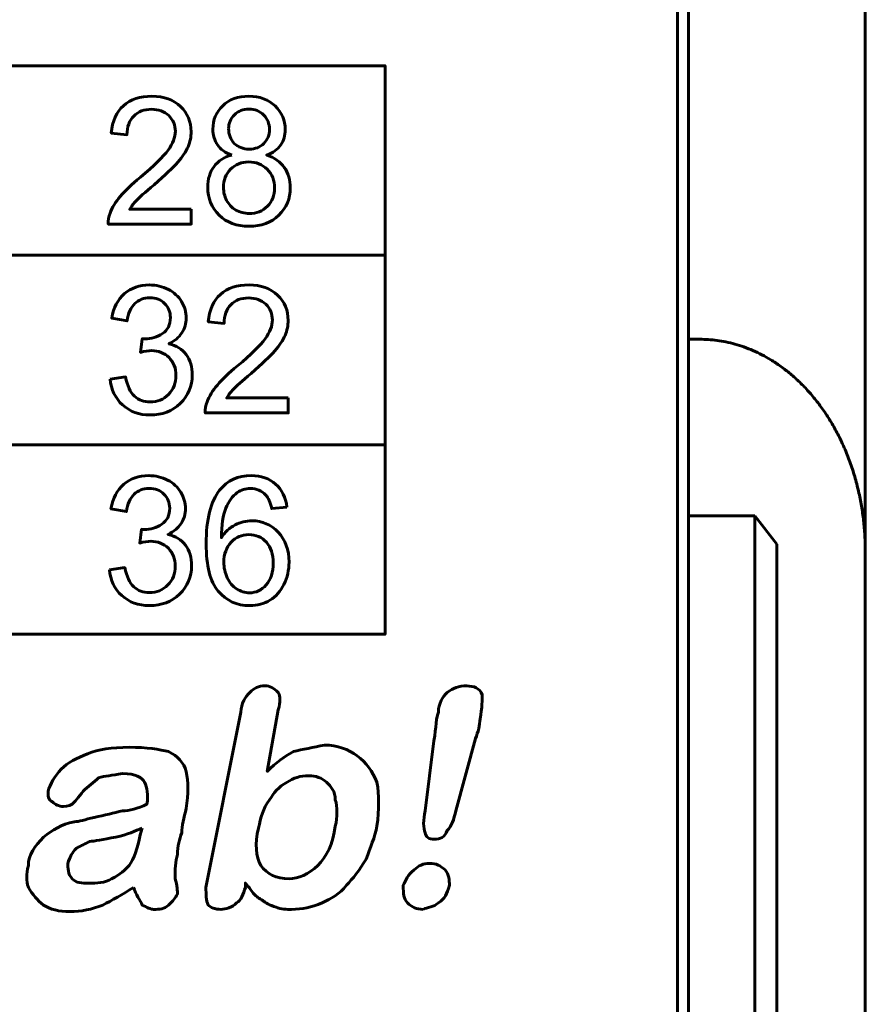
# Model space of a CAD drawing. Header units: millimetres. Extents: x -13 to 39, y -19 to 89.
# Tile 16 of 17: x 31 to 39, y 62 to 71. Entities that reach past the tile are written whole.
import ezdxf

# ---------------------------------------------------------------- set-up
doc = ezdxf.new("R2010")
doc.units = ezdxf.units.MM
doc.linetypes.add('K5LT_BASIC', pattern=[0])

msp = doc.modelspace()

# ---------------------------------------------------------------- linework, layer by layer
at = {"color": 150, "linetype": 'K5LT_BASIC', "lineweight": 60, "true_color": 0x0080ff}
for p, q in [((37.3387, 73.0375), (37.3387, 68.1579)), ((38.9387, 72.5932), (38.9387, 66.238)), ((37.2387, 49.2375), (37.2387, 71.6375)), ((20.69, 68.9198), (34.5892, 68.9198)), ((37.4387, 68.1579), (37.3387, 68.1579)), ((37.3387, 68.1579), (37.3387, 66.558)), ((20.69, 67.202), (34.5892, 67.202)), ((37.9387, 66.558), (37.3387, 66.558)), ((37.3387, 49.2375), (37.3387, 66.558)), ((38.1387, 66.302), (37.9387, 66.558)), ((37.9387, 66.558), (37.9387, 46.3375)), ((38.1387, 46.0295), (38.1387, 66.302)), ((38.9387, 61.1182), (38.9387, 66.238))]:
    msp.add_line(p, q, dxfattribs=at)
msp.add_lwpolyline([(20.69, 65.4839), (34.5892, 65.4839), (34.5892, 70.6375), (20.69, 70.6375)], close=True, dxfattribs=at)
for points, knots in [([(32.8331, 69.337), (32.8331, 69.337), (32.8331, 69.2016), (32.8331, 69.2016), (32.0808, 69.2016), (32.0808, 69.2016), (32.0797, 69.2357), (32.0852, 69.2685), (32.0971, 69.3002), (32.1164, 69.3521), (32.1474, 69.4034), (32.19, 69.4536), (32.2326, 69.5039), (32.2934, 69.5619), (32.3725, 69.6277), (32.4955, 69.7306), (32.5792, 69.812), (32.6228, 69.8722), (32.6667, 69.9324), (32.6887, 69.9894), (32.6887, 70.0431), (32.6887, 70.0993), (32.6688, 70.1466), (32.6291, 70.1852), (32.5894, 70.2237), (32.5376, 70.243), (32.4738, 70.243), (32.4064, 70.243), (32.3524, 70.2226), (32.312, 70.1818), (32.2715, 70.1412), (32.2511, 70.0848), (32.2505, 70.0125), (32.2505, 70.0125), (32.1078, 70.027), (32.1078, 70.027), (32.1175, 70.1355), (32.1545, 70.2183), (32.2185, 70.2753), (32.2828, 70.3322), (32.3688, 70.3607), (32.477, 70.3607), (32.586, 70.3607), (32.6725, 70.3301), (32.736, 70.2685), (32.7997, 70.207), (32.8315, 70.1307), (32.8315, 70.0399), (32.8315, 69.9937), (32.8223, 69.9483), (32.8035, 69.9037), (32.785, 69.8588), (32.7539, 69.8118), (32.7109, 69.7623), (32.6675, 69.7132), (32.5958, 69.6452), (32.4958, 69.5592), (32.4119, 69.4877), (32.3579, 69.4394), (32.3341, 69.4139), (32.3104, 69.3883), (32.2908, 69.3628), (32.2751, 69.337), (32.2751, 69.337), (32.8331, 69.337), (32.8331, 69.337)], [0, 0, 0, 0, 0.045455, 0.045455, 0.090909, 0.090909, 0.090909, 0.136364, 0.136364, 0.136364, 0.181818, 0.181818, 0.181818, 0.227273, 0.227273, 0.227273, 0.272727, 0.272727, 0.272727, 0.318182, 0.318182, 0.318182, 0.363636, 0.363636, 0.363636, 0.409091, 0.409091, 0.409091, 0.454545, 0.454545, 0.454545, 0.5, 0.5, 0.5, 0.545455, 0.545455, 0.545455, 0.590909, 0.590909, 0.590909, 0.636364, 0.636364, 0.636364, 0.681818, 0.681818, 0.681818, 0.727273, 0.727273, 0.727273, 0.772727, 0.772727, 0.772727, 0.818182, 0.818182, 0.818182, 0.863636, 0.863636, 0.863636, 0.909091, 0.909091, 0.909091, 0.954545, 0.954545, 0.954545, 1, 1, 1, 1]), ([(33.1992, 69.8274), (33.1413, 69.8489), (33.0984, 69.8798), (33.0704, 69.9195), (33.0426, 69.9596), (33.0285, 70.0074), (33.0285, 70.063), (33.0285, 70.1471), (33.0582, 70.2175), (33.1175, 70.2747), (33.177, 70.332), (33.2558, 70.3607), (33.3545, 70.3607), (33.4535, 70.3607), (33.5333, 70.3314), (33.5937, 70.2728), (33.654, 70.2143), (33.6841, 70.1431), (33.6841, 70.059), (33.6841, 70.0055), (33.6704, 69.9587), (33.6428, 69.9193), (33.6154, 69.8795), (33.5735, 69.8489), (33.5172, 69.8274), (33.5868, 69.8043), (33.6394, 69.7672), (33.6756, 69.7156), (33.7119, 69.6643), (33.7302, 69.603), (33.7302, 69.5315), (33.7302, 69.4329), (33.6958, 69.3502), (33.6273, 69.283), (33.5585, 69.2158), (33.4683, 69.1823), (33.3563, 69.1823), (33.2445, 69.1823), (33.1543, 69.2158), (33.0855, 69.2833), (33.0169, 69.3507), (32.9826, 69.4348), (32.9826, 69.5356), (32.9826, 69.6105), (33.0014, 69.6734), (33.0389, 69.7239), (33.0765, 69.7747), (33.13, 69.8091), (33.1992, 69.8274)], [0, 0, 0, 0, 0.0625, 0.0625, 0.0625, 0.125, 0.125, 0.125, 0.1875, 0.1875, 0.1875, 0.25, 0.25, 0.25, 0.3125, 0.3125, 0.3125, 0.375, 0.375, 0.375, 0.4375, 0.4375, 0.4375, 0.5, 0.5, 0.5, 0.5625, 0.5625, 0.5625, 0.625, 0.625, 0.625, 0.6875, 0.6875, 0.6875, 0.75, 0.75, 0.75, 0.8125, 0.8125, 0.8125, 0.875, 0.875, 0.875, 0.9375, 0.9375, 0.9375, 1, 1, 1, 1]), ([(33.1714, 70.0681), (33.1714, 70.0133), (33.1886, 69.9687), (33.2228, 69.934), (33.2572, 69.8994), (33.3022, 69.8819), (33.358, 69.8819), (33.4121, 69.8819), (33.4561, 69.8991), (33.4902, 69.9335), (33.5244, 69.9679), (33.5413, 70.0101), (33.5413, 70.06), (33.5413, 70.1122), (33.5238, 70.156), (33.4886, 70.1914), (33.4537, 70.2269), (33.4096, 70.2446), (33.3563, 70.2446), (33.3027, 70.2446), (33.2584, 70.2272), (33.2236, 70.1925), (33.1889, 70.1578), (33.1714, 70.1165), (33.1714, 70.0681)], [0, 0, 0, 0, 0.125, 0.125, 0.125, 0.25, 0.25, 0.25, 0.375, 0.375, 0.375, 0.5, 0.5, 0.5, 0.625, 0.625, 0.625, 0.75, 0.75, 0.75, 0.875, 0.875, 0.875, 1, 1, 1, 1]), ([(33.1254, 69.5345), (33.1254, 69.4939), (33.1347, 69.455), (33.1532, 69.4171), (33.1717, 69.3795), (33.1998, 69.3502), (33.2373, 69.3295), (33.2746, 69.3088), (33.3149, 69.2983), (33.3574, 69.2983), (33.4246, 69.2983), (33.4797, 69.3201), (33.5227, 69.3636), (33.5658, 69.4071), (33.5873, 69.4625), (33.5873, 69.5297), (33.5873, 69.5979), (33.565, 69.6543), (33.5209, 69.6989), (33.4764, 69.7435), (33.4204, 69.7658), (33.353, 69.7658), (33.2868, 69.7658), (33.2326, 69.7438), (33.1897, 69.6997), (33.1468, 69.6557), (33.1254, 69.6006), (33.1254, 69.5345)], [0, 0, 0, 0, 0.111111, 0.111111, 0.111111, 0.222222, 0.222222, 0.222222, 0.333333, 0.333333, 0.333333, 0.444444, 0.444444, 0.444444, 0.555556, 0.555556, 0.555556, 0.666667, 0.666667, 0.666667, 0.777778, 0.777778, 0.777778, 0.888889, 0.888889, 0.888889, 1, 1, 1, 1]), ([(32.0977, 67.7975), (32.0977, 67.7975), (32.2374, 67.8168), (32.2374, 67.8168), (32.2535, 67.7362), (32.2805, 67.6782), (32.3188, 67.6427), (32.3572, 67.6073), (32.4043, 67.5895), (32.4601, 67.5895), (32.5263, 67.5895), (32.5821, 67.6126), (32.627, 67.6589), (32.672, 67.7051), (32.6945, 67.7623), (32.6945, 67.8305), (32.6945, 67.8956), (32.6735, 67.9493), (32.6315, 67.9918), (32.5898, 68.0339), (32.5366, 68.0552), (32.4717, 68.0552), (32.4453, 68.0552), (32.4124, 68.0498), (32.3731, 68.0393), (32.3731, 68.0393), (32.3887, 68.1634), (32.3887, 68.1634), (32.398, 68.1624), (32.4056, 68.1618), (32.4112, 68.1618), (32.4709, 68.1618), (32.5244, 68.1777), (32.5722, 68.2091), (32.6199, 68.2406), (32.6437, 68.2889), (32.6437, 68.3542), (32.6437, 68.4061), (32.6262, 68.4491), (32.5915, 68.4832), (32.5569, 68.5173), (32.5122, 68.5342), (32.4574, 68.5342), (32.403, 68.5342), (32.3577, 68.5168), (32.3215, 68.4818), (32.2852, 68.4469), (32.262, 68.3945), (32.2517, 68.3247), (32.2517, 68.3247), (32.1119, 68.3504), (32.1119, 68.3504), (32.1292, 68.4456), (32.1678, 68.5195), (32.2283, 68.5718), (32.2887, 68.6242), (32.3641, 68.6503), (32.454, 68.6503), (32.5159, 68.6503), (32.573, 68.6369), (32.6252, 68.6097), (32.6776, 68.5829), (32.7175, 68.5461), (32.745, 68.4996), (32.7728, 68.4528), (32.7866, 68.4034), (32.7866, 68.351), (32.7866, 68.3013), (32.7733, 68.2561), (32.7471, 68.2153), (32.7207, 68.1745), (32.6815, 68.142), (32.6299, 68.1178), (32.6971, 68.1022), (32.7493, 68.0694), (32.7866, 68.0197), (32.8236, 67.9703), (32.8421, 67.9079), (32.8421, 67.8335), (32.8421, 67.7327), (32.8059, 67.647), (32.7336, 67.5769), (32.6611, 67.5068), (32.5696, 67.4719), (32.459, 67.4719), (32.3593, 67.4719), (32.2765, 67.5022), (32.2106, 67.5627), (32.1445, 67.6231), (32.1069, 67.7013), (32.0977, 67.7975)], [0, 0, 0, 0, 0.033333, 0.033333, 0.033333, 0.066667, 0.066667, 0.066667, 0.1, 0.1, 0.1, 0.133333, 0.133333, 0.133333, 0.166667, 0.166667, 0.166667, 0.2, 0.2, 0.2, 0.233333, 0.233333, 0.233333, 0.266667, 0.266667, 0.266667, 0.3, 0.3, 0.3, 0.333333, 0.333333, 0.333333, 0.366667, 0.366667, 0.366667, 0.4, 0.4, 0.4, 0.433333, 0.433333, 0.433333, 0.466667, 0.466667, 0.466667, 0.5, 0.5, 0.5, 0.533333, 0.533333, 0.533333, 0.566667, 0.566667, 0.566667, 0.6, 0.6, 0.6, 0.633333, 0.633333, 0.633333, 0.666667, 0.666667, 0.666667, 0.7, 0.7, 0.7, 0.733333, 0.733333, 0.733333, 0.766667, 0.766667, 0.766667, 0.8, 0.8, 0.8, 0.833333, 0.833333, 0.833333, 0.866667, 0.866667, 0.866667, 0.9, 0.9, 0.9, 0.933333, 0.933333, 0.933333, 0.966667, 0.966667, 0.966667, 1, 1, 1, 1]), ([(33.7122, 67.6266), (33.7122, 67.6266), (33.7122, 67.4912), (33.7122, 67.4912), (32.9599, 67.4912), (32.9599, 67.4912), (32.9588, 67.5253), (32.9643, 67.5581), (32.9762, 67.5898), (32.9955, 67.6417), (33.0265, 67.693), (33.0691, 67.7432), (33.1117, 67.7935), (33.1725, 67.8515), (33.2516, 67.9173), (33.3746, 68.0202), (33.4583, 68.1016), (33.5019, 68.1618), (33.5458, 68.222), (33.5678, 68.279), (33.5678, 68.3327), (33.5678, 68.3889), (33.5479, 68.4362), (33.5082, 68.4748), (33.4685, 68.5133), (33.4167, 68.5326), (33.3529, 68.5326), (33.2855, 68.5326), (33.2315, 68.5122), (33.1911, 68.4714), (33.1506, 68.4308), (33.1302, 68.3744), (33.1296, 68.3021), (33.1296, 68.3021), (32.9868, 68.3166), (32.9868, 68.3166), (32.9966, 68.4251), (33.0336, 68.5079), (33.0976, 68.5649), (33.1619, 68.6218), (33.2479, 68.6503), (33.3561, 68.6503), (33.4651, 68.6503), (33.5516, 68.6197), (33.6151, 68.5581), (33.6788, 68.4966), (33.7106, 68.4203), (33.7106, 68.3295), (33.7106, 68.2833), (33.7014, 68.2379), (33.6826, 68.1933), (33.664, 68.1484), (33.633, 68.1014), (33.59, 68.0519), (33.5466, 68.0028), (33.4749, 67.9348), (33.3749, 67.8488), (33.291, 67.7773), (33.237, 67.729), (33.2132, 67.7035), (33.1895, 67.6779), (33.1699, 67.6524), (33.1542, 67.6266), (33.1542, 67.6266), (33.7122, 67.6266), (33.7122, 67.6266)], [0, 0, 0, 0, 0.045455, 0.045455, 0.090909, 0.090909, 0.090909, 0.136364, 0.136364, 0.136364, 0.181818, 0.181818, 0.181818, 0.227273, 0.227273, 0.227273, 0.272727, 0.272727, 0.272727, 0.318182, 0.318182, 0.318182, 0.363636, 0.363636, 0.363636, 0.409091, 0.409091, 0.409091, 0.454545, 0.454545, 0.454545, 0.5, 0.5, 0.5, 0.545455, 0.545455, 0.545455, 0.590909, 0.590909, 0.590909, 0.636364, 0.636364, 0.636364, 0.681818, 0.681818, 0.681818, 0.727273, 0.727273, 0.727273, 0.772727, 0.772727, 0.772727, 0.818182, 0.818182, 0.818182, 0.863636, 0.863636, 0.863636, 0.909091, 0.909091, 0.909091, 0.954545, 0.954545, 0.954545, 1, 1, 1, 1]), ([(32.0913, 66.0693), (32.0913, 66.0693), (32.231, 66.0886), (32.231, 66.0886), (32.2472, 66.008), (32.2742, 65.95), (32.3125, 65.9145), (32.3509, 65.8791), (32.3979, 65.8613), (32.4537, 65.8613), (32.5199, 65.8613), (32.5757, 65.8844), (32.6206, 65.9307), (32.6656, 65.9769), (32.6882, 66.0341), (32.6882, 66.1023), (32.6882, 66.1674), (32.6672, 66.2211), (32.6252, 66.2636), (32.5834, 66.3057), (32.5303, 66.327), (32.4654, 66.327), (32.439, 66.327), (32.4061, 66.3216), (32.3667, 66.3111), (32.3667, 66.3111), (32.3824, 66.4352), (32.3824, 66.4352), (32.3916, 66.4342), (32.3993, 66.4336), (32.4048, 66.4336), (32.4646, 66.4336), (32.518, 66.4495), (32.5659, 66.4809), (32.6135, 66.5124), (32.6374, 66.5607), (32.6374, 66.626), (32.6374, 66.6779), (32.6198, 66.7209), (32.5852, 66.755), (32.5505, 66.7891), (32.5058, 66.806), (32.4511, 66.806), (32.3966, 66.806), (32.3514, 66.7886), (32.3151, 66.7536), (32.2789, 66.7187), (32.2556, 66.6663), (32.2453, 66.5965), (32.2453, 66.5965), (32.1056, 66.6222), (32.1056, 66.6222), (32.1228, 66.7174), (32.1614, 66.7913), (32.222, 66.8436), (32.2823, 66.896), (32.3578, 66.9221), (32.4476, 66.9221), (32.5096, 66.9221), (32.5667, 66.9087), (32.6189, 66.8815), (32.6712, 66.8547), (32.7111, 66.8179), (32.7387, 66.7714), (32.7665, 66.7246), (32.7802, 66.6752), (32.7802, 66.6228), (32.7802, 66.5731), (32.7669, 66.5279), (32.7408, 66.4871), (32.7144, 66.4463), (32.6752, 66.4138), (32.6236, 66.3896), (32.6907, 66.374), (32.7429, 66.3412), (32.7802, 66.2915), (32.8173, 66.2421), (32.8358, 66.1797), (32.8358, 66.1053), (32.8358, 66.0045), (32.7995, 65.9188), (32.7273, 65.8487), (32.6548, 65.7786), (32.5632, 65.7437), (32.4527, 65.7437), (32.3529, 65.7437), (32.2701, 65.774), (32.2043, 65.8345), (32.1382, 65.8949), (32.1006, 65.9731), (32.0913, 66.0693)], [0, 0, 0, 0, 0.033333, 0.033333, 0.033333, 0.066667, 0.066667, 0.066667, 0.1, 0.1, 0.1, 0.133333, 0.133333, 0.133333, 0.166667, 0.166667, 0.166667, 0.2, 0.2, 0.2, 0.233333, 0.233333, 0.233333, 0.266667, 0.266667, 0.266667, 0.3, 0.3, 0.3, 0.333333, 0.333333, 0.333333, 0.366667, 0.366667, 0.366667, 0.4, 0.4, 0.4, 0.433333, 0.433333, 0.433333, 0.466667, 0.466667, 0.466667, 0.5, 0.5, 0.5, 0.533333, 0.533333, 0.533333, 0.566667, 0.566667, 0.566667, 0.6, 0.6, 0.6, 0.633333, 0.633333, 0.633333, 0.666667, 0.666667, 0.666667, 0.7, 0.7, 0.7, 0.733333, 0.733333, 0.733333, 0.766667, 0.766667, 0.766667, 0.8, 0.8, 0.8, 0.833333, 0.833333, 0.833333, 0.866667, 0.866667, 0.866667, 0.9, 0.9, 0.9, 0.933333, 0.933333, 0.933333, 0.966667, 0.966667, 0.966667, 1, 1, 1, 1]), ([(33.6995, 66.6351), (33.6995, 66.6351), (33.5614, 66.6239), (33.5614, 66.6239), (33.549, 66.6795), (33.5313, 66.7201), (33.5082, 66.7453), (33.4704, 66.7859), (33.4236, 66.806), (33.368, 66.806), (33.3233, 66.806), (33.2837, 66.7934), (33.2495, 66.7681), (33.2056, 66.7356), (33.1712, 66.6883), (33.1455, 66.626), (33.1201, 66.5634), (33.1069, 66.4745), (33.1058, 66.3592), (33.1394, 66.4111), (33.1807, 66.4498), (33.2294, 66.4747), (33.278, 66.5), (33.3289, 66.5126), (33.3823, 66.5126), (33.4755, 66.5126), (33.5548, 66.4777), (33.6204, 66.4081), (33.6858, 66.3385), (33.7186, 66.2488), (33.7186, 66.1384), (33.7186, 66.0658), (33.7032, 65.9986), (33.6725, 65.9363), (33.6416, 65.874), (33.5995, 65.8264), (33.5456, 65.7934), (33.4918, 65.7603), (33.4308, 65.7437), (33.3624, 65.7437), (33.2463, 65.7437), (33.1513, 65.7872), (33.0778, 65.874), (33.0045, 65.9608), (32.9678, 66.104), (32.9678, 66.3033), (32.9678, 66.5263), (33.0085, 66.6886), (33.0897, 66.7899), (33.1606, 66.878), (33.2561, 66.9221), (33.3765, 66.9221), (33.4659, 66.9221), (33.5395, 66.8966), (33.5966, 66.8458), (33.6538, 66.795), (33.6881, 66.7249), (33.6995, 66.6351)], [0, 0, 0, 0, 0.052632, 0.052632, 0.052632, 0.105263, 0.105263, 0.105263, 0.157895, 0.157895, 0.157895, 0.210526, 0.210526, 0.210526, 0.263158, 0.263158, 0.263158, 0.315789, 0.315789, 0.315789, 0.368421, 0.368421, 0.368421, 0.421053, 0.421053, 0.421053, 0.473684, 0.473684, 0.473684, 0.526316, 0.526316, 0.526316, 0.578947, 0.578947, 0.578947, 0.631579, 0.631579, 0.631579, 0.684211, 0.684211, 0.684211, 0.736842, 0.736842, 0.736842, 0.789474, 0.789474, 0.789474, 0.842105, 0.842105, 0.842105, 0.894737, 0.894737, 0.894737, 0.947368, 0.947368, 0.947368, 1, 1, 1, 1]), ([(33.1281, 66.137), (33.1281, 66.0881), (33.1384, 66.0414), (33.1587, 65.9968), (33.1791, 65.9522), (33.2077, 65.9183), (33.244, 65.8949), (33.2804, 65.8715), (33.3191, 65.8597), (33.3601, 65.8597), (33.4196, 65.8597), (33.4704, 65.8839), (33.5125, 65.9323), (33.5545, 65.9806), (33.5757, 66.0462), (33.5757, 66.1292), (33.5757, 66.209), (33.5548, 66.2719), (33.5133, 66.3178), (33.4717, 66.3638), (33.4188, 66.3869), (33.3546, 66.3869), (33.2915, 66.3869), (33.2379, 66.3638), (33.194, 66.3178), (33.1501, 66.2719), (33.1281, 66.2117), (33.1281, 66.137)], [0, 0, 0, 0, 0.111111, 0.111111, 0.111111, 0.222222, 0.222222, 0.222222, 0.333333, 0.333333, 0.333333, 0.444444, 0.444444, 0.444444, 0.555556, 0.555556, 0.555556, 0.666667, 0.666667, 0.666667, 0.777778, 0.777778, 0.777778, 0.888889, 0.888889, 0.888889, 1, 1, 1, 1]), ([(33.6215, 64.7978), (33.6215, 64.7978), (33.5214, 64.2412), (33.5214, 64.2412), (33.6013, 64.3211), (33.6811, 64.3807), (33.7598, 64.42), (33.8396, 64.4403), (33.9397, 64.4593), (34.0386, 64.4796), (34.1578, 64.4796), (34.2567, 64.4403), (34.3366, 64.3807), (34.4164, 64.3211), (34.476, 64.2412), (34.5153, 64.1423), (34.5356, 64.0231), (34.5356, 63.904), (34.5153, 63.7443), (34.4951, 63.6454), (34.4558, 63.5464), (34.4164, 63.4463), (34.3569, 63.3474), (34.2973, 63.2676), (34.2377, 63.208), (34.1781, 63.1293), (34.0982, 63.0888), (34.0184, 63.0495), (33.9195, 63.0101), (33.8396, 62.9899), (33.7407, 62.9899), (33.7002, 62.9899), (33.6406, 62.9899), (33.6013, 63.0101), (33.5417, 63.0292), (33.5024, 63.0495), (33.4821, 63.0697), (33.4428, 63.0888), (33.4225, 63.1091), (33.4023, 63.1293), (33.3832, 63.1484), (33.3629, 63.1889), (33.3236, 63.2282), (33.3236, 63.2282), (33.3236, 63.1889), (33.3236, 63.1889), (33.3033, 63.1293), (33.2831, 63.0697), (33.2438, 63.0495), (33.2044, 63.0101), (33.1448, 62.9899), (33.1043, 62.9899), (33.0447, 62.9899), (33.0054, 63.0101), (32.9852, 63.0292), (32.9661, 63.0697), (32.9661, 63.1293), (32.9661, 63.1889), (32.9661, 63.1889), (33.2831, 64.7775), (33.2831, 64.7775), (33.2831, 64.8574), (33.3236, 64.917), (33.3629, 64.9563), (33.4023, 64.9956), (33.4428, 65.0159), (33.5024, 65.0159), (33.5417, 65.0159), (33.581, 64.9956), (33.6215, 64.9563), (33.6406, 64.917), (33.6406, 64.8765), (33.6215, 64.7978)], [0, 0, 0, 0, 0.041667, 0.041667, 0.041667, 0.083333, 0.083333, 0.083333, 0.125, 0.125, 0.125, 0.166667, 0.166667, 0.166667, 0.208333, 0.208333, 0.208333, 0.25, 0.25, 0.25, 0.291667, 0.291667, 0.291667, 0.333333, 0.333333, 0.333333, 0.375, 0.375, 0.375, 0.416667, 0.416667, 0.416667, 0.458333, 0.458333, 0.458333, 0.5, 0.5, 0.5, 0.541667, 0.541667, 0.541667, 0.583333, 0.583333, 0.583333, 0.625, 0.625, 0.625, 0.666667, 0.666667, 0.666667, 0.708333, 0.708333, 0.708333, 0.75, 0.75, 0.75, 0.791667, 0.791667, 0.791667, 0.833333, 0.833333, 0.833333, 0.875, 0.875, 0.875, 0.916667, 0.916667, 0.916667, 0.958333, 0.958333, 0.958333, 1, 1, 1, 1]), ([(34.9527, 63.8837), (34.9527, 63.8837), (35.0314, 64.5189), (35.0314, 64.5189), (35.0516, 64.6381), (35.0516, 64.7382), (35.0719, 64.7775), (35.0719, 64.8574), (35.1112, 64.917), (35.1506, 64.9563), (35.2101, 64.9956), (35.2507, 65.0159), (35.3293, 65.0159), (35.3889, 65.0159), (35.4485, 64.9956), (35.4688, 64.936), (35.4688, 64.8967), (35.4688, 64.8169), (35.4485, 64.7179), (35.4485, 64.6584), (35.4295, 64.5988), (35.4092, 64.5392), (35.4092, 64.5392), (35.2304, 63.8837), (35.2304, 63.8837), (35.2101, 63.8039), (35.1911, 63.7443), (35.1506, 63.7049), (35.1315, 63.6454), (35.091, 63.6251), (35.0314, 63.6251), (34.9921, 63.6251), (34.9527, 63.6454), (34.9527, 63.6847), (34.9325, 63.7252), (34.9325, 63.8039), (34.9527, 63.8837)], [0, 0, 0, 0, 0.083333, 0.083333, 0.083333, 0.166667, 0.166667, 0.166667, 0.25, 0.25, 0.25, 0.333333, 0.333333, 0.333333, 0.416667, 0.416667, 0.416667, 0.5, 0.5, 0.5, 0.583333, 0.583333, 0.583333, 0.666667, 0.666667, 0.666667, 0.75, 0.75, 0.75, 0.833333, 0.833333, 0.833333, 0.916667, 0.916667, 0.916667, 1, 1, 1, 1]), ([(32.3106, 63.1889), (32.2105, 63.1293), (32.1116, 63.0697), (32.0317, 63.0292), (31.9328, 62.9899), (31.8339, 62.9696), (31.7338, 62.9696), (31.6349, 62.9696), (31.555, 62.9899), (31.4955, 63.0292), (31.4359, 63.0697), (31.3965, 63.1293), (31.3572, 63.1889), (31.3369, 63.2485), (31.3369, 63.3081), (31.3572, 63.3868), (31.3572, 63.4869), (31.4168, 63.5655), (31.4955, 63.6454), (31.5753, 63.7049), (31.6551, 63.7645), (31.7743, 63.7848), (31.8137, 63.7848), (31.8732, 63.8039), (31.9531, 63.8241), (32.052, 63.8444), (32.1318, 63.8635), (32.2105, 63.8837), (32.2701, 63.8837), (32.3499, 63.904), (32.4298, 63.9433), (32.4489, 64.0231), (32.4298, 64.1018), (32.4095, 64.1423), (32.3893, 64.1817), (32.3297, 64.221), (32.2105, 64.221), (32.1116, 64.2019), (32.052, 64.2019), (31.9924, 64.1817), (31.9531, 64.1423), (31.8935, 64.1018), (31.853, 64.0625), (31.8137, 64.0029), (31.7743, 63.9636), (31.7541, 63.9433), (31.7541, 63.9433), (31.7147, 63.923), (31.6742, 63.923), (31.6349, 63.923), (31.5956, 63.9433), (31.5753, 63.9636), (31.536, 63.9826), (31.536, 64.0231), (31.536, 64.0625), (31.555, 64.1221), (31.5956, 64.2019), (31.6551, 64.2615), (31.7147, 64.3211), (31.7934, 64.3604), (31.8935, 64.3997), (31.9924, 64.4403), (32.1116, 64.4593), (32.2701, 64.4593), (32.4298, 64.4593), (32.549, 64.4403), (32.6276, 64.42), (32.7075, 64.3807), (32.7671, 64.3211), (32.7873, 64.2412), (32.8064, 64.1423), (32.8064, 64.0422), (32.7873, 63.904), (32.7671, 63.8241), (32.7468, 63.7443), (32.7468, 63.6847), (32.7277, 63.6251), (32.7075, 63.5655), (32.7075, 63.4869), (32.6872, 63.4273), (32.6872, 63.3474), (32.6872, 63.2676), (32.7075, 63.208), (32.7075, 63.1484), (32.7075, 63.1293), (32.6872, 63.0888), (32.6681, 63.0697), (32.6276, 63.0292), (32.5883, 62.9899), (32.549, 62.9899), (32.4894, 62.9899), (32.4691, 62.9899), (32.4298, 63.0101), (32.3893, 63.0292), (32.3702, 63.0697), (32.3297, 63.1293), (32.3106, 63.1889)], [0, 0, 0, 0, 0.03125, 0.03125, 0.03125, 0.0625, 0.0625, 0.0625, 0.09375, 0.09375, 0.09375, 0.125, 0.125, 0.125, 0.15625, 0.15625, 0.15625, 0.1875, 0.1875, 0.1875, 0.21875, 0.21875, 0.21875, 0.25, 0.25, 0.25, 0.28125, 0.28125, 0.28125, 0.3125, 0.3125, 0.3125, 0.34375, 0.34375, 0.34375, 0.375, 0.375, 0.375, 0.40625, 0.40625, 0.40625, 0.4375, 0.4375, 0.4375, 0.46875, 0.46875, 0.46875, 0.5, 0.5, 0.5, 0.53125, 0.53125, 0.53125, 0.5625, 0.5625, 0.5625, 0.59375, 0.59375, 0.59375, 0.625, 0.625, 0.625, 0.65625, 0.65625, 0.65625, 0.6875, 0.6875, 0.6875, 0.71875, 0.71875, 0.71875, 0.75, 0.75, 0.75, 0.78125, 0.78125, 0.78125, 0.8125, 0.8125, 0.8125, 0.84375, 0.84375, 0.84375, 0.875, 0.875, 0.875, 0.90625, 0.90625, 0.90625, 0.9375, 0.9375, 0.9375, 0.96875, 0.96875, 0.96875, 1, 1, 1, 1]), ([(33.4428, 63.7252), (33.4023, 63.5858), (33.4225, 63.4666), (33.4619, 63.3868), (33.5214, 63.3081), (33.6013, 63.2676), (33.7205, 63.2676), (33.8003, 63.2676), (33.8992, 63.3081), (33.9791, 63.3868), (34.0589, 63.4666), (34.1185, 63.5858), (34.1376, 63.7443), (34.1578, 63.8241), (34.1578, 63.923), (34.1376, 63.9826), (34.1376, 64.0625), (34.0982, 64.1018), (34.0589, 64.1423), (34.0184, 64.1817), (33.9588, 64.2019), (33.8992, 64.2019), (33.8194, 64.2019), (33.7598, 64.1817), (33.7002, 64.1423), (33.6215, 64.1018), (33.581, 64.0422), (33.5417, 63.9826), (33.4821, 63.904), (33.4619, 63.8241), (33.4428, 63.7252)], [0, 0, 0, 0, 0.1, 0.1, 0.1, 0.2, 0.2, 0.2, 0.3, 0.3, 0.3, 0.4, 0.4, 0.4, 0.5, 0.5, 0.5, 0.6, 0.6, 0.6, 0.7, 0.7, 0.7, 0.8, 0.8, 0.8, 0.9, 0.9, 0.9, 1, 1, 1, 1]), ([(32.3893, 63.7252), (32.3297, 63.7049), (32.251, 63.6656), (32.1509, 63.6454), (32.0317, 63.6251), (31.9531, 63.606), (31.9126, 63.606), (31.8732, 63.5858), (31.8339, 63.5655), (31.7934, 63.5464), (31.7541, 63.5059), (31.7338, 63.4666), (31.7147, 63.407), (31.7147, 63.3677), (31.7147, 63.3081), (31.7541, 63.2676), (31.7934, 63.2282), (31.8339, 63.2282), (31.9126, 63.2282), (31.9722, 63.2282), (32.052, 63.2282), (32.1116, 63.2676), (32.1914, 63.3081), (32.2308, 63.3474), (32.2701, 63.3868), (32.3106, 63.4463), (32.3499, 63.5464), (32.3702, 63.6656), (32.3702, 63.6656), (32.3893, 63.7252), (32.3893, 63.7252)], [0, 0, 0, 0, 0.1, 0.1, 0.1, 0.2, 0.2, 0.2, 0.3, 0.3, 0.3, 0.4, 0.4, 0.4, 0.5, 0.5, 0.5, 0.6, 0.6, 0.6, 0.7, 0.7, 0.7, 0.8, 0.8, 0.8, 0.9, 0.9, 0.9, 1, 1, 1, 1]), ([(34.9325, 62.9899), (34.8729, 62.9899), (34.8336, 63.0101), (34.793, 63.0495), (34.7537, 63.0888), (34.7537, 63.1293), (34.7537, 63.208), (34.774, 63.2485), (34.793, 63.3081), (34.8526, 63.3474), (34.8932, 63.3868), (34.9325, 63.407), (34.9921, 63.407), (35.0516, 63.407), (35.091, 63.3868), (35.1315, 63.3474), (35.1708, 63.3081), (35.1708, 63.2485), (35.1708, 63.208), (35.1506, 63.1293), (35.1315, 63.0888), (35.0719, 63.0495), (35.0314, 63.0101), (34.9718, 63.0101), (34.9325, 62.9899)], [0, 0, 0, 0, 0.125, 0.125, 0.125, 0.25, 0.25, 0.25, 0.375, 0.375, 0.375, 0.5, 0.5, 0.5, 0.625, 0.625, 0.625, 0.75, 0.75, 0.75, 0.875, 0.875, 0.875, 1, 1, 1, 1])]:
    msp.add_open_spline(points, degree=3, knots=knots, dxfattribs=at)
msp.add_rational_spline([(37.4387, 68.1579), (38.3174, 68.1579), (38.9387, 67.3627), (38.9387, 66.238)], [1, 0.804737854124, 0.804737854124, 1], degree=3, dxfattribs=at)

doc.saveas('drawing.dxf')
